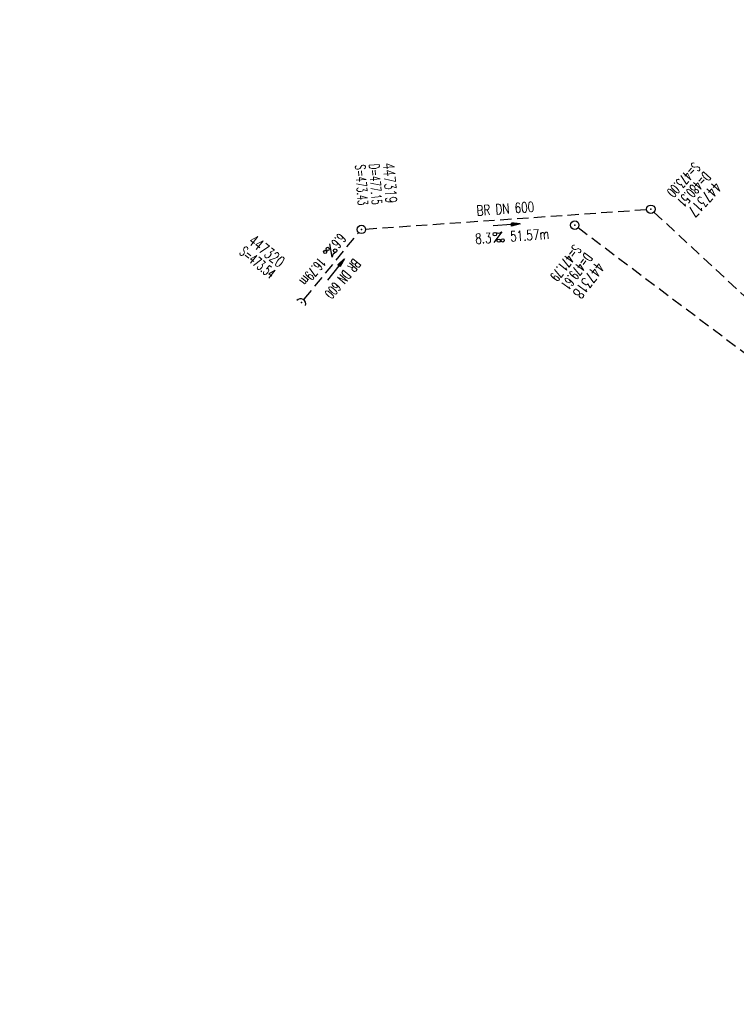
# Model space of a CAD drawing. Extents: x 459406 to 461721, y 413308 to 423218.
# Tile 27 of 256: x 460748 to 460876, y 414057 to 414232. Entities that reach past the tile are written whole.
import ezdxf
from ezdxf.enums import TextEntityAlignment as Align

# ---------------------------------------------------------------- set-up
doc = ezdxf.new("R2010")
doc.units = 0
doc.header["$LTSCALE"] = 2
doc.header["$MEASUREMENT"] = 0
for name, pattern in [('AUSGEZOGEN', [0]), ('GESTRICH-X2', [1.5, 1, -0.5]), ('STRICHPT-X3', [3, 1.5, -0.75, 0, -0.75])]:
    doc.linetypes.add(name, pattern=pattern)
doc.layers.get('0').update_dxf_attribs({"linetype": 'AUSGEZOGEN'})
for name, color, linetype in [('ACHSE', 1, 'STRICHPT-X3'), ('FBR', 8, 'CONTINUOUS'), ('KANAL', 7, 'GESTRICH-X2'), ('PFEIL', 7, 'CONTINUOUS'), ('SCHACHTNR', 6, 'CONTINUOUS'), ('SCHSYMBOL', 7, 'AUSGEZOGEN'), ('TEXTO', 4, 'CONTINUOUS'), ('TEXTU', 4, 'CONTINUOUS')]:
    doc.layers.add(name, color=color, linetype=linetype)
doc.styles.add('ROMANS', font='romans.shx', dxfattribs={"width": 0.8})

# ---------------------------------------------------------------- blocks, each defined once
blk = doc.blocks.new('42')
at = {"color": 0}
blk.add_arc((-0.02, -0.31), 0.91, 12.5363, 167.4637, dxfattribs=at)
blk.add_point((0, 0), dxfattribs=at)
blk = doc.blocks.new('GST')
at = {"color": 0}
blk.add_circle((0, 0), 0.75, dxfattribs=at)
blk.add_point((0, 0), dxfattribs=at)
blk = doc.blocks.new('10')
blk.add_blockref('GST', (0, 0))
blk = doc.blocks.new('PROM')
blk.add_line((1.57, 1.82), (0.02, 0.02))
for centre, radius in [((0.32, 1.51), 0.317), ((0.94, 0.29), 0.283), ((1.64, 0.29), 0.283)]:
    blk.add_circle(centre, radius)
blk.add_arc((0.99, 2.68), 1.03, 239.1414, 303.3549)
blk = doc.blocks.new('PFEIL2')
at = {"color": 0}
for p, q in [((0.88, 0), (-2.4, -0.01)), ((0.88, -0.27), (0.88, 0.28)), ((0.88, 0.28), (2.43, 0.01)), ((0.91, 0.27), (0.88, 0.26)), ((0.97, 0.26), (0.88, 0.25)), ((1.02, 0.25), (0.88, 0.23)), ((1.07, 0.24), (0.88, 0.21)), ((1.13, 0.23), (0.88, 0.19)), ((1.18, 0.22), (0.88, 0.17)), ((1.24, 0.21), (0.88, 0.15)), ((1.29, 0.21), (0.88, 0.14)), ((1.34, 0.2), (0.88, 0.12)), ((1.4, 0.19), (0.88, 0.1)), ((1.45, 0.18), (0.88, 0.08)), ((1.51, 0.17), (0.88, 0.06)), ((1.56, 0.16), (0.88, 0.04)), ((1.61, 0.15), (0.88, 0.02)), ((1.67, 0.14), (0.88, 0.01)), ((1.72, 0.13), (0.88, -0.01)), ((1.78, 0.12), (0.88, -0.03)), ((1.83, 0.11), (0.88, -0.05)), ((1.88, 0.1), (0.88, -0.07)), ((1.94, 0.09), (0.88, -0.09)), ((2.05, 0.08), (0.88, -0.12)), ((1.99, 0.08), (0.88, -0.11)), ((2.1, 0.07), (0.88, -0.14)), ((2.15, 0.06), (0.88, -0.16)), ((2.21, 0.05), (0.88, -0.18)), ((2.26, 0.04), (0.88, -0.2)), ((2.32, 0.03), (0.88, -0.22)), ((2.37, 0.02), (0.88, -0.23)), ((2.42, 0.01), (0.88, -0.25)), ((2.43, 0.01), (0.88, -0.27))]:
    blk.add_line(p, q, dxfattribs=at)

msp = doc.modelspace()

# ---------------------------------------------------------------- linework, layer by layer
at = {"layer": 'ACHSE', "flags": 128}
msp.add_lwpolyline([(460985.55, 416976.25), (460982.74, 416926.33), (460979.94, 416876.41), (460977.13, 416826.49), (460974.32, 416776.57), (460971.52, 416726.64), (460968.71, 416676.72), (460965.91, 416626.8), (460963.1, 416576.88, 0), (460961.73, 416552.57, 0), (460960.29, 416526.96, -0.000009), (460958.89, 416502, 0.00001), (460957.49, 416477.04, 0.000001), (460956.79, 416464.56, -0.000001), (460956.08, 416452.08), (460954.68, 416427.12), (460953.28, 416402.16), (460951.88, 416377.2, 0.000027), (460951.18, 416364.91, -0.000114), (460950.49, 416352.62, -0.000169), (460950.49, 416352.58, 0.000019), (460950.47, 416352.23, 0.002347), (460949.96, 416342.5, 0.0015), (460949.28, 416327.26, 0.002663), (460948.89, 416316.3, 0.002084), (460948.51, 416302.28, 0.002087), (460948.28, 416289.78, 0.002085), (460948.16, 416277.28, 0.002085), (460948.14, 416264.78, 0.002085), (460948.22, 416252.28, 0.002086), (460948.41, 416239.77, 0.002088), (460948.7, 416227.28, 0.002084), (460949.09, 416214.79, 0.002083), (460949.59, 416202.3, 0.002081), (460950.2, 416189.81, 0.002082), (460950.91, 416177.34, 0.002086), (460951.72, 416164.86, 0.002086), (460952.64, 416152.4, 0.002087), (460953.65, 416139.94, 0.002084), (460954.78, 416127.49, 0.002085), (460956.01, 416115.04, 0.002088), (460957.34, 416102.62, 0.002086), (460958.77, 416090.21, 0.002083), (460960.31, 416077.8, 0.002082), (460961.96, 416065.39, 0.002087), (460963.7, 416053.03, 0.002086), (460965.55, 416040.67, 0.002083), (460967.5, 416028.32, 0.00208), (460969.55, 416015.99, 0.002081), (460971.71, 416003.67, 0.002087), (460973.97, 415991.38, 0.002089), (460976.33, 415979.11, 0.002087), (460978.79, 415966.87, 0.002082), (460981.36, 415954.62, 0.002082), (460984.15, 415941.87, 0.002276), (460986.8, 415930.22, 0.001902), (460990.24, 415915.65, 0.002837), (460992.65, 415905.91, 0.000643), (460995.49, 415894.71, 0.001405), (460996.81, 415889.6, 0), (460998.53, 415883.01, 0.000001), (460998.87, 415881.7), (461005.19, 415857.51, 0.000017), (461008.35, 415845.42, -0.000015), (461011.51, 415833.32, -0.000002), (461014.67, 415821.23, -0.000002), (461017.83, 415809.14, -0.000001), (461020.99, 415797.04, 0.000005), (461024.15, 415784.95), (461030.47, 415760.76), (461036.79, 415736.57, 0.000028), (461038.98, 415728.17, -0.000015), (461041.18, 415719.76, -0.00065), (461041.49, 415718.58, -0.000124), (461043.09, 415712.38, -0.002577), (461045.47, 415702.95, -0.001641), (461049.08, 415688.11, -0.002531), (461051.66, 415677.11, -0.002087), (461054.67, 415663.74, -0.002079), (461057.31, 415651.53, -0.002077), (461059.85, 415639.28, -0.002078), (461062.3, 415627.01, -0.002083), (461064.63, 415614.74, -0.002085), (461066.86, 415602.46, -0.00208), (461068.99, 415590.13, -0.00208), (461071.02, 415577.79, -0.002082), (461072.95, 415565.44, -0.002086), (461074.77, 415553.08, -0.002086), (461076.49, 415540.7, -0.002081), (461078.11, 415528.31, -0.002078), (461079.62, 415515.89, -0.00208), (461081.03, 415503.45, -0.002087), (461082.34, 415491.04, -0.002085), (461083.54, 415478.62, -0.002078), (461084.64, 415466.15, -0.002076), (461085.64, 415453.67, -0.002082), (461086.53, 415441.22, -0.002088), (461087.32, 415428.75, -0.002085), (461088, 415416.26, -0.002081), (461088.58, 415403.77, -0.002082), (461089.06, 415391.28, -0.00208), (461089.43, 415378.79, -0.002078), (461089.7, 415366.29, -0.002082), (461089.86, 415353.79, -0.002085), (461089.92, 415341.29, -0.002085), (461089.88, 415328.8, -0.002082), (461089.73, 415316.3, -0.002078), (461089.48, 415303.79, -0.00208), (461089.12, 415291.3, -0.002082), (461088.66, 415278.81, -0.002084), (461088.09, 415266.33, -0.002082), (461087.43, 415253.85, -0.00208), (461086.65, 415241.37, -0.002079), (461085.78, 415228.9, -0.00208), (461084.8, 415216.44, -0.002085), (461083.63, 415203.06, -0.002418), (461082.53, 415191.54, -0.001753), (461080.94, 415176.37, -0.002741), (461079.84, 415166.68, -0.000279), (461078.8, 415158.04, -0.000933), (461078.49, 415155.46, -0.000004), (461077.26, 415145.58, -0.00001), (461076.8, 415141.87), (461073.72, 415117.06, 0.000001), (461071.82, 415101.73, 0.000001), (461070.64, 415092.25, 0.000018), (461069.1, 415079.85, -0.000014), (461067.56, 415067.44, -0.000008), (461066.02, 415055.04, 0.000011), (461064.48, 415042.63), (461058.33, 414993.01), (461052.17, 414943.39, -0.000009), (461049.09, 414918.58, 0.000009), (461046.01, 414893.77), (461039.85, 414844.16), (461033.69, 414794.54), (461027.53, 414744.92, -0.00001), (461024.45, 414720.11, 0.00001), (461021.37, 414695.3, 0.000001), (461018.29, 414670.49, -0.000001), (461015.21, 414645.68, 0), (461011.18, 414613.23, -0.000001), (461009.05, 414596.06, -0.000009), (461005.97, 414571.25, 0.00001), (461002.89, 414546.44), (460996.73, 414496.82), (460990.57, 414447.2), (460984.41, 414397.58, -0.000009), (460981.33, 414372.77, 0.000009), (460978.25, 414347.96), (460972.09, 414298.34), (460965.94, 414248.72), (460959.78, 414199.11, -0.00001), (460956.7, 414174.3, 0.00001), (460953.62, 414149.49, 0.000001), (460950.54, 414124.68, -0.000001), (460947.46, 414099.87, 0), (460943.43, 414067.42, -0.000001), (460941.3, 414050.25, -0.000009), (460938.22, 414025.44, 0.00001), (460935.14, 414000.63), (460928.98, 413951.01), (460922.82, 413901.39, 0.000001), (460919.74, 413876.58, -0.000001), (460916.66, 413851.77, -0.00001), (460913.58, 413826.96, 0.00001), (460910.5, 413802.15), (460904.34, 413752.53), (460898.18, 413702.91), (460892.03, 413653.29, -0.00001), (460888.95, 413628.49, 0.00001), (460885.86, 413603.68, 0.000001), (460882.79, 413578.87, -0.000001), (460879.71, 413554.06, 0), (460875.68, 413521.61, -0.000001), (460873.55, 413504.44, -0.000009), (460870.47, 413479.63, 0.00001), (460867.39, 413454.82), (460861.23, 413405.2), (460855.07, 413355.58, -0.000004), (460853.23, 413340.79, -0.000002), (460849.4, 413309.93)], format="xyb", dxfattribs=at)
at = {"layer": 'FBR'}
for points in [[(461019.63, 414695.51, 0.000001), (461016.55, 414670.7)], [(461023.11, 414695.08, 0.000001), (461020.03, 414670.27)], [(461038.49, 414693.17, 0.000001), (461035.41, 414668.36)], [(460985.9, 414549.59, 0), (460985.77, 414548.56), (460979.61, 414498.95), (460973.45, 414449.33), (460967.3, 414399.71, -0.000009), (460964.22, 414374.9, 0.000009), (460961.14, 414350.09), (460954.98, 414300.47), (460948.82, 414250.85), (460942.66, 414201.23, -0.00001), (460939.58, 414176.42, 0.00001), (460936.5, 414151.61, 0.000001), (460933.42, 414126.8), (460930.34, 414101.99), (460926.31, 414069.54), (460924.18, 414052.37, -0.000009), (460921.1, 414027.56, 0.00001), (460918.02, 414002.75), (460911.86, 413953.13), (460905.7, 413903.52, 0.000001), (460902.62, 413878.71, -0.000001), (460899.54, 413853.9, -0.00001), (460896.46, 413829.09, 0.00001), (460893.38, 413804.28)], [(460988.84, 414447.42), (460982.68, 414397.8, -0.000009), (460979.6, 414372.99, 0.000009), (460976.52, 414348.18), (460970.36, 414298.56), (460964.2, 414248.94), (460958.04, 414199.32, -0.00001), (460954.96, 414174.51, 0.00001), (460951.88, 414149.7, 0.000001), (460948.8, 414124.89), (460945.72, 414100.08), (460941.69, 414067.64), (460939.56, 414050.46, -0.000009), (460936.48, 414025.65, 0.00001), (460933.4, 414000.84), (460927.24, 413951.23), (460921.08, 413901.61, 0.000001), (460918, 413876.8, -0.000001), (460914.93, 413851.99, -0.00001), (460911.85, 413827.18, 0.00001), (460908.77, 413802.37)], [(460992.31, 414446.99), (460986.15, 414397.37, -0.000009), (460983.07, 414372.56, 0.000009), (460979.99, 414347.75), (460973.83, 414298.13), (460967.67, 414248.51), (460961.51, 414198.89, -0.00001), (460958.43, 414174.08, 0.00001), (460955.35, 414149.27, 0.000001), (460952.27, 414124.46), (460949.19, 414099.65), (460945.17, 414067.2), (460943.04, 414050.03, -0.000009), (460939.96, 414025.22, 0.00001), (460936.88, 414000.41), (460930.72, 413950.79), (460924.56, 413901.18, 0.000001), (460921.48, 413876.37, -0.000001), (460918.4, 413851.56, -0.00001), (460915.32, 413826.75, 0.00001), (460912.24, 413801.94)], [(461007.69, 414445.08), (461001.53, 414395.46, -0.000009), (460998.45, 414370.65, 0.000009), (460995.37, 414345.84), (460989.21, 414296.22), (460983.05, 414246.6), (460976.9, 414196.98, -0.00001), (460973.82, 414172.17, 0.00001), (460970.74, 414147.36, 0.000001), (460967.66, 414122.55), (460964.58, 414097.74), (460960.55, 414065.29), (460958.42, 414048.12, -0.000009), (460955.34, 414023.31, 0.00001), (460952.26, 413998.5), (460946.1, 413948.89), (460939.94, 413899.27, 0.000001), (460936.86, 413874.46, -0.000001), (460933.78, 413849.65, -0.00001), (460930.7, 413824.84, 0.00001), (460927.62, 413800.03)]]:
    msp.add_lwpolyline(points, format="xyb", dxfattribs=at)
at = {"layer": 'KANAL'}
for p, q in [((460809.62, 414194.31), (460859.56, 414197.78)), ((460860.88, 414197.31), (460926.09, 414136.69)), ((460847.41, 414194.56), (460922.84, 414137.78)), ((460798.72, 414181.84), (460808.41, 414193.69))]:
    msp.add_line(p, q, dxfattribs=at)

# ---------------------------------------------------------------- block references
at = {"layer": 'PFEIL'}
for p, rotation in [((460834.67, 414195.04), 3.980700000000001), ((460804.34, 414187.12), 50.7353)]:
    msp.add_blockref('PFEIL2', p, dxfattribs=dict(at, rotation=rotation))
at = {"layer": 'SCHSYMBOL'}
for name, p, rotation in [('10', (460860.32, 414197.83), 262.924), ('10', (460846.8, 414195), 262.924), ('10', (460808.88, 414194.25), 262.924), ('42', (460798.25, 414181.25), 331.0133842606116)]:
    msp.add_blockref(name, p, dxfattribs=dict(at, rotation=rotation))
at = {"layer": 'TEXTU'}
for p, rotation in [((460832.38, 414191.88), 3.980700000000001), ((460803.27, 414191.69), 230.0926354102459)]:
    msp.add_blockref('PROM', p, dxfattribs=dict(at, rotation=rotation))

# ---------------------------------------------------------------- texts
at = {"layer": 'SCHACHTNR', "style": 'ROMANS'}
for s, height, rotation, width, p in [('S=473.43', 1.8, 273.9424, 0.6, (460807.77, 414205.69)), ('D=477.15', 1.8, 273.9424, 0.6, (460810.25, 414205.85)), ('447319', 2, 273.9424, 0.7, (460812.73, 414206.02)), ('S=473.00', 1.8, 227.3451, 0.6, (460867.94, 414206.31)), ('D=480.51', 1.8, 227.3451, 0.6, (460869.81, 414204.63)), ('447317', 2, 227.3451, 0.7, (460871.63, 414202.94)), ('447320', 2, 320.8255, 0.7, (460788.63, 414191.9)), ('S=473.54', 1.8, 320.8255, 0.6, (460787.06, 414189.97)), ('S=471.79', 1.8, 233.0213, 0.6, (460846.65, 414191.69)), ('D=479.61', 1.8, 233.0213, 0.6, (460848.65, 414190.22)), ('447318', 2, 233.0213, 0.7, (460850.66, 414188.7))]:
    msp.add_text(s, height=height, rotation=rotation, dxfattribs=dict(at, width=width)).set_placement(p)
at = {"layer": 'TEXTO', "style": 'ROMANS'}
for rotation, width, p in [(3.9807, 0.75, (460834.53, 414197.03)), (230.0926, 0.6, (460804.87, 414186.04))]:
    msp.add_text('BR DN 600', height=1.8, rotation=rotation, dxfattribs=dict(at, width=width)).set_placement(p, align=Align.CENTER)
at = {"layer": 'TEXTU', "style": 'ROMANS'}
for s, rotation, width, p in [('51.57m', 3.9807, 0.75, (460835.38, 414192.09)), ('6.6', 230.0926, 0.6, (460804.93, 414193.68)), ('8.3', 3.9807, 0.75, (460829.16, 414191.66)), ('16.79m', 230.0926, 0.6, (460801.35, 414189.4))]:
    msp.add_text(s, height=1.8, rotation=rotation, dxfattribs=dict(at, width=width)).set_placement(p)

doc.saveas('drawing.dxf')
